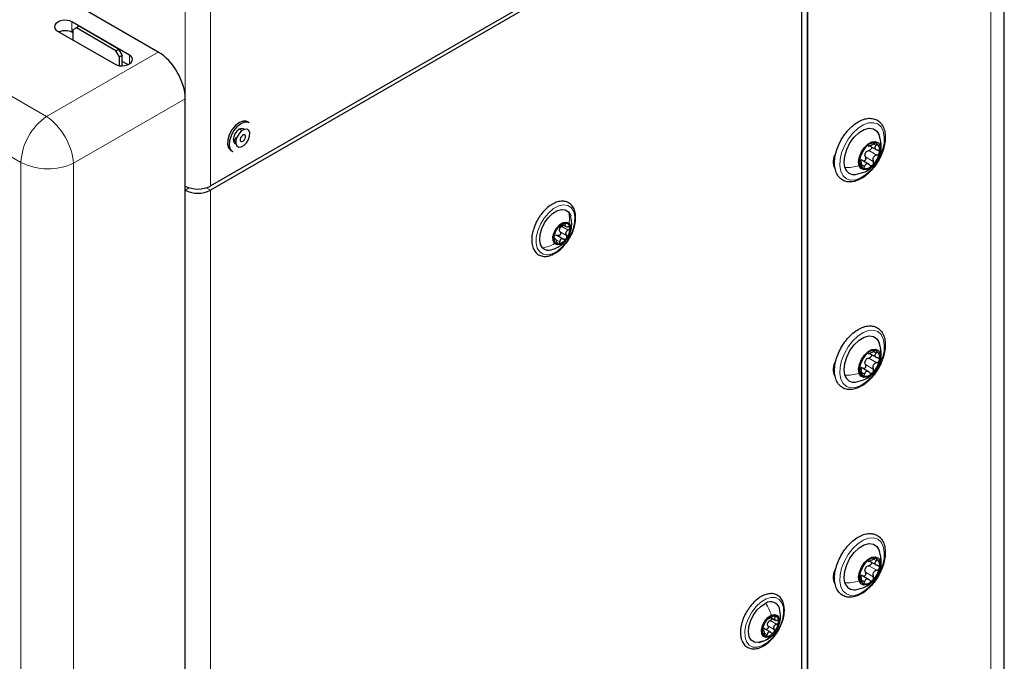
# Paper-space layout 'Blatt2' of a CAD drawing. Header units: millimetres. Extents: x 5 to 418, y 2 to 292.
# Tile 53 of 115: x 140 to 172, y 172 to 193. Entities that reach past the tile are written whole.
import ezdxf

# ---------------------------------------------------------------- set-up
doc = ezdxf.new("R2010")
doc.units = ezdxf.units.MM

psp = doc.layouts.new('Blatt2')

# ---------------------------------------------------------------- linework, layer by layer
at = {"color": 7, "linetype": 'Continuous', "lineweight": 25}
for p, q in [((171.992, 105.358), (171.992, 237.365)), ((165.543, 154.691), (165.543, 224.641)), ((165.543, 223.752), (165.543, 144.163)), ((145.991, 187.089), (165.13, 198.138)), ((165.13, 198.002), (145.991, 186.953)), ((165.366, 149.418), (165.366, 197.866)), ((144.283, 191.477), (138.781, 194.654)), ((143.339, 191.378), (141.454, 192.467)), ((141.601, 192.271), (141.483, 192.203)), ((141.483, 192.203), (141.483, 191.877)), ((141.689, 192.322), (141.601, 192.271)), ((142.897, 191.522), (141.601, 192.271)), ((142.986, 191.573), (141.689, 192.322)), ((140.982, 192.166), (142.868, 191.077)), ((141.483, 192.109), (141.454, 192.126)), ((142.897, 191.522), (142.986, 191.573)), ((142.986, 191.573), (143.104, 191.369)), ((143.015, 191.318), (142.897, 191.522)), ((143.104, 191.369), (143.015, 191.318)), ((143.015, 191.03), (143.015, 191.318)), ((143.104, 191.025), (143.104, 191.369)), ((143.291, 191.066), (143.104, 191.174)), ((145.166, 145.378), (145.166, 189.949)), ((147.265, 189.16), (147.206, 189.194)), ((147.032, 188.906), (146.948, 188.955)), ((167.918, 188.693), (167.858, 188.837)), ((167.931, 188.614), (167.918, 188.693)), ((146.74, 188.594), (146.824, 188.545)), ((167.522, 188.412), (167.55, 188.395)), ((167.576, 188.408), (167.812, 188.272)), ((146.662, 188.251), (146.721, 188.217)), ((166.448, 188.109), (166.461, 188.102)), ((166.465, 188.148), (166.473, 188.143)), ((166.444, 187.968), (166.4, 187.943)), ((167.238, 187.967), (167.281, 187.957)), ((167.302, 187.918), (167.257, 187.944)), ((167.563, 187.794), (167.3, 187.947)), ((157.523, 185.825), (157.623, 185.767)), ((157.361, 185.47), (157.567, 185.351)), ((157.292, 185.347), (157.24, 185.378)), ((167.918, 181.888), (167.858, 182.032)), ((167.931, 181.81), (167.918, 181.888)), ((167.522, 181.607), (167.55, 181.591)), ((167.576, 181.603), (167.812, 181.467)), ((166.448, 181.305), (166.461, 181.298)), ((166.465, 181.343), (166.473, 181.338)), ((166.444, 181.164), (166.4, 181.138)), ((167.238, 181.163), (167.281, 181.152)), ((167.302, 181.114), (167.257, 181.14)), ((167.563, 180.99), (167.3, 181.142)), ((167.918, 175.084), (167.858, 175.228)), ((167.522, 174.803), (167.55, 174.786)), ((167.576, 174.799), (167.812, 174.663)), ((167.931, 175.005), (167.918, 175.084)), ((166.448, 174.5), (166.461, 174.493)), ((166.465, 174.539), (166.473, 174.534)), ((166.444, 174.359), (166.4, 174.334)), ((167.238, 174.358), (167.281, 174.348)), ((167.302, 174.309), (167.257, 174.335)), ((167.563, 174.185), (167.3, 174.338)), ((164.348, 172.947), (164.507, 172.855)), ((164.122, 172.512), (164.071, 172.542)), ((164.353, 172.456), (164.125, 172.587)), ((163.968, 172.129), (164.15, 172.191))]:
    psp.add_line(p, q, dxfattribs=at)
at = {"color": 7, "linetype": 'Continuous', "lineweight": 18}
for p, q in [((171.553, 104.745), (171.553, 236.753)), ((139.788, 187.863), (84.171, 219.97)), ((145.166, 187.089), (145.166, 212.606)), ((145.991, 187.089), (145.991, 212.606)), ((125.023, 198.373), (140.626, 189.366)), ((141.454, 192.126), (141.454, 192.467)), ((140.626, 189.366), (144.283, 191.477)), ((143.339, 191.092), (143.339, 191.378)), ((145.166, 189.949), (141.508, 187.837)), ((167.525, 188.415), (167.532, 188.411)), ((167.706, 188.469), (167.792, 188.42)), ((167.443, 188.045), (167.702, 187.895)), ((167.556, 188.253), (167.815, 188.104)), ((139.788, 117.645), (139.788, 187.863)), ((141.508, 187.837), (141.508, 117.619)), ((166.391, 187.842), (166.437, 187.816)), ((167.262, 187.93), (167.27, 187.926)), ((167.327, 187.777), (167.416, 187.726)), ((145.301, 187.031), (145.166, 186.953)), ((145.166, 137.961), (145.166, 186.953)), ((145.856, 187.031), (145.991, 186.953)), ((145.991, 186.953), (145.991, 137.961)), ((157.501, 185.762), (157.707, 185.643)), ((157.573, 185.864), (157.619, 185.837)), ((157.445, 185.587), (157.651, 185.468)), ((157.236, 185.349), (157.261, 185.335)), ((157.293, 185.339), (157.433, 185.258)), ((167.525, 181.611), (167.532, 181.607)), ((167.706, 181.665), (167.792, 181.615)), ((167.443, 181.24), (167.702, 181.09)), ((167.556, 181.449), (167.815, 181.299)), ((166.391, 181.038), (166.437, 181.012)), ((167.262, 181.126), (167.27, 181.121)), ((167.327, 180.972), (167.416, 180.921)), ((167.525, 174.806), (167.532, 174.802)), ((167.706, 174.86), (167.792, 174.811)), ((167.556, 174.644), (167.815, 174.495)), ((166.391, 174.233), (166.437, 174.207)), ((167.262, 174.321), (167.27, 174.317)), ((167.327, 174.168), (167.416, 174.117)), ((167.443, 174.436), (167.702, 174.286)), ((164.327, 172.845), (164.533, 172.726)), ((164.424, 172.996), (164.487, 172.96)), ((164.072, 172.526), (164.086, 172.517)), ((164.248, 172.673), (164.455, 172.554)), ((164.154, 172.429), (164.226, 172.387))]:
    psp.add_line(p, q, dxfattribs=at)
at = {"color": 7, "linetype": 'Continuous', "lineweight": 25, "flags": 128}
for points in [[(147.206, 189.194), (147.165, 189.211), (147.052, 189.213), (146.927, 189.162), (146.802, 189.064), (146.692, 188.928), (146.608, 188.77), (146.559, 188.607)], [(147.265, 189.16), (147.224, 189.177), (147.111, 189.179), (146.986, 189.128), (146.861, 189.03), (146.751, 188.894), (146.667, 188.736), (146.618, 188.573)], [(147.096, 188.939), (147.071, 188.96), (147.008, 188.973), (146.934, 188.947), (146.859, 188.887), (146.796, 188.802), (146.754, 188.705), (146.739, 188.61)], [(166.773, 187.692), (166.745, 187.867), (166.765, 188.071), (166.831, 188.287), (166.938, 188.498), (167.077, 188.687), (167.236, 188.838), (167.404, 188.94), (167.566, 188.983), (167.709, 188.965), (167.822, 188.887), (167.895, 188.755)], [(146.829, 188.586), (146.826, 188.481), (146.857, 188.403), (146.918, 188.362), (147, 188.367), (147.089, 188.415), (147.172, 188.499), (147.238, 188.608), (147.275, 188.723), (147.278, 188.828), (147.246, 188.906), (147.185, 188.946), (147.104, 188.942), (147.015, 188.894), (146.931, 188.809), (146.866, 188.701), (146.829, 188.586)], [(146.966, 188.628), (146.964, 188.587), (146.977, 188.557), (147, 188.542), (147.032, 188.543), (147.066, 188.562), (147.098, 188.594), (147.124, 188.636), (147.138, 188.681), (147.139, 188.721), (147.127, 188.751), (147.103, 188.767), (147.072, 188.765), (147.037, 188.747), (147.005, 188.714), (146.98, 188.672), (146.966, 188.628)], [(146.559, 188.607), (146.551, 188.456), (146.584, 188.335), (146.656, 188.255), (146.662, 188.251)], [(146.618, 188.573), (146.61, 188.422), (146.643, 188.301), (146.715, 188.221), (146.721, 188.217)], [(146.739, 188.61), (146.754, 188.533), (146.796, 188.484), (146.827, 188.473)], [(167.236, 187.754), (167.219, 187.888), (167.246, 188.046), (167.313, 188.208), (167.413, 188.354), (167.533, 188.468), (167.659, 188.535), (167.775, 188.547), (167.869, 188.503), (167.927, 188.408)], [(167.927, 188.408), (167.944, 188.273), (167.917, 188.116), (167.85, 187.954), (167.75, 187.807), (167.63, 187.693), (167.504, 187.627), (167.387, 187.614), (167.294, 187.659), (167.236, 187.754)], [(156.871, 185.061), (156.803, 185.173), (156.775, 185.324), (156.789, 185.502), (156.844, 185.692), (156.935, 185.878), (157.055, 186.047), (157.194, 186.183), (157.342, 186.277), (157.485, 186.32), (157.613, 186.308), (157.715, 186.244)], [(157.715, 186.244), (157.783, 186.132), (157.791, 186.107)], [(157.262, 185.201), (157.215, 185.293), (157.211, 185.423), (157.252, 185.569), (157.33, 185.71), (157.433, 185.824), (157.547, 185.893), (157.654, 185.908), (157.737, 185.866)], [(157.737, 185.866), (157.783, 185.773), (157.787, 185.644), (157.747, 185.498), (157.669, 185.357), (157.565, 185.243), (157.451, 185.174), (157.345, 185.159), (157.262, 185.201)], [(166.773, 180.888), (166.745, 181.063), (166.765, 181.267), (166.831, 181.483), (166.938, 181.694), (167.077, 181.883), (167.236, 182.034), (167.404, 182.135), (167.566, 182.178), (167.709, 182.16), (167.822, 182.082), (167.895, 181.95)], [(167.236, 180.949), (167.219, 181.084), (167.246, 181.241), (167.313, 181.403), (167.413, 181.55), (167.533, 181.663), (167.659, 181.73), (167.775, 181.742), (167.869, 181.698), (167.927, 181.603)], [(167.927, 181.603), (167.944, 181.469), (167.917, 181.311), (167.85, 181.149), (167.75, 181.003), (167.63, 180.889), (167.504, 180.822), (167.387, 180.81), (167.294, 180.854), (167.236, 180.949)], [(166.773, 174.083), (166.745, 174.258), (166.765, 174.462), (166.831, 174.678), (166.938, 174.889), (167.077, 175.078), (167.236, 175.229), (167.404, 175.331), (167.566, 175.374), (167.709, 175.356), (167.822, 175.278), (167.895, 175.146)], [(167.236, 174.145), (167.219, 174.279), (167.246, 174.437), (167.313, 174.599), (167.413, 174.745), (167.533, 174.859), (167.659, 174.926), (167.775, 174.938), (167.869, 174.894), (167.927, 174.799)], [(167.927, 174.799), (167.944, 174.664), (167.917, 174.507), (167.85, 174.345), (167.75, 174.198), (167.63, 174.084), (167.504, 174.018), (167.387, 174.005), (167.294, 174.05), (167.236, 174.145)], [(164.079, 172.167), (163.936, 172.124), (163.808, 172.136), (163.706, 172.2), (163.638, 172.313), (163.61, 172.464), (163.624, 172.642), (163.679, 172.831), (163.77, 173.018), (163.891, 173.186), (164.03, 173.323), (164.178, 173.416)], [(164.307, 172.321), (164.198, 172.296), (164.11, 172.328), (164.056, 172.413), (164.044, 172.537), (164.077, 172.681), (164.149, 172.825), (164.249, 172.945), (164.362, 173.024)], [(164.362, 173.024), (164.471, 173.049), (164.559, 173.017), (164.613, 172.932), (164.625, 172.808), (164.592, 172.663), (164.52, 172.52), (164.42, 172.4), (164.307, 172.321)]]:
    psp.add_lwpolyline(points, dxfattribs=at)
at = {"color": 7, "linetype": 'Continuous', "lineweight": 18, "flags": 128}
for points in [[(168.03, 188.882), (168.063, 188.701), (168.053, 188.493), (168.002, 188.269), (167.912, 188.042), (167.789, 187.826), (167.638, 187.632), (167.471, 187.474), (167.295, 187.358), (167.121, 187.294), (166.96, 187.283), (166.821, 187.327), (166.711, 187.423), (166.638, 187.565), (166.605, 187.746), (166.614, 187.954), (166.665, 188.179), (166.756, 188.405), (166.879, 188.622), (167.029, 188.815), (167.197, 188.973), (167.373, 189.089), (167.546, 189.154), (167.707, 189.164), (167.847, 189.121), (167.957, 189.025), (168.03, 188.882)], [(157.811, 186.379), (157.889, 186.254), (157.926, 186.089), (157.921, 185.894), (157.872, 185.682), (157.784, 185.469), (157.663, 185.268), (157.516, 185.093), (157.354, 184.956), (157.188, 184.867), (157.029, 184.831), (156.888, 184.852), (156.775, 184.926), (156.697, 185.051), (156.66, 185.216), (156.665, 185.411), (156.714, 185.623), (156.802, 185.836), (156.923, 186.037), (157.07, 186.212), (157.232, 186.349), (157.398, 186.438), (157.557, 186.474), (157.698, 186.453), (157.811, 186.379)], [(168.03, 182.078), (168.063, 181.897), (168.053, 181.688), (168.002, 181.464), (167.912, 181.237), (167.789, 181.021), (167.638, 180.828), (167.471, 180.669), (167.295, 180.554), (167.121, 180.489), (166.96, 180.478), (166.821, 180.522), (166.711, 180.618), (166.638, 180.761), (166.605, 180.941), (166.614, 181.15), (166.665, 181.374), (166.756, 181.601), (166.879, 181.817), (167.029, 182.01), (167.197, 182.169), (167.373, 182.284), (167.546, 182.349), (167.707, 182.36), (167.847, 182.316), (167.957, 182.22), (168.03, 182.078)], [(168.03, 175.273), (168.063, 175.092), (168.053, 174.884), (168.002, 174.66), (167.912, 174.433), (167.789, 174.216), (167.638, 174.023), (167.471, 173.865), (167.295, 173.749), (167.121, 173.685), (166.96, 173.674), (166.821, 173.718), (166.711, 173.814), (166.638, 173.956), (166.605, 174.137), (166.614, 174.345), (166.665, 174.57), (166.756, 174.796), (166.879, 175.013), (167.029, 175.206), (167.197, 175.364), (167.373, 175.48), (167.546, 175.544), (167.707, 175.555), (167.847, 175.512), (167.957, 175.416), (168.03, 175.273)], [(164.068, 172.025), (163.906, 171.974), (163.759, 171.98), (163.638, 172.04), (163.549, 172.152), (163.501, 172.307), (163.495, 172.495), (163.532, 172.704), (163.61, 172.918), (163.723, 173.124), (163.864, 173.307), (164.023, 173.455), (164.189, 173.558), (164.351, 173.608), (164.497, 173.603), (164.619, 173.543), (164.707, 173.431), (164.756, 173.276), (164.762, 173.087), (164.725, 172.879), (164.647, 172.664), (164.534, 172.459), (164.393, 172.276), (164.234, 172.128), (164.068, 172.025)]]:
    psp.add_lwpolyline(points, dxfattribs=at)
at = {"color": 7, "linetype": 'Continuous', "lineweight": 18}
for centre, radius, start, end in [((141.72, 187.771), 1.935, 124.4666, 177.2658), ((139.394, 187.635), 2.124, 5.4458, 54.5542), ((140.674, 189.583), 1.935, 242.7384, 295.5295)]:
    psp.add_arc(centre, radius, start, end, dxfattribs=at)
at = {"color": 7, "linetype": 'Continuous', "lineweight": 25}
for centre, radius, start, end in [((146.582, 188.898), 0.346, 297.74, 325.16), ((168.01, 187.834), 0.765, 133.8121, 169.32), ((167.723, 188.192), 0.31, 74.882, 141.203), ((167.648, 188.271), 0.269, 341.608, 54.8238), ((166.899, 187.884), 0.512, 145.4246, 208.4826), ((167.693, 188.044), 0.281, 145.901, 157.2311), ((167.152, 188.327), 0.765, 313.8121, 349.32), ((167.073, 187.774), 0.311, 195.1182, 278.8878), ((167.514, 187.891), 0.269, 161.608, 234.8238), ((167.44, 187.97), 0.31, 254.882, 321.203), ((145.579, 187.885), 0.897, 242.6097, 297.3903), ((145.579, 187.749), 0.897, 242.6097, 297.3903), ((157.679, 185.492), 0.39, 100.2814, 148.8549), ((157.611, 185.724), 0.152, 356.8849, 90.8685), ((157.778, 185.366), 0.543, 142.8697, 181.5276), ((157.615, 185.625), 0.198, 154.9793, 169.4181), ((157.221, 185.701), 0.543, 322.8697, 1.5276), ((157.387, 185.343), 0.152, 176.8849, 270.8685), ((157.32, 185.575), 0.39, 280.2814, 328.8549), ((157.069, 185.271), 0.289, 226.745, 287.6985), ((168.01, 181.029), 0.765, 133.8121, 169.32), ((167.723, 181.387), 0.31, 74.882, 141.203), ((167.648, 181.466), 0.269, 341.608, 54.8238), ((166.899, 181.08), 0.512, 145.4246, 208.4826), ((167.693, 181.239), 0.281, 145.901, 157.2311), ((167.152, 181.523), 0.765, 313.8121, 349.32), ((167.514, 181.086), 0.269, 161.608, 234.8238), ((167.44, 181.165), 0.31, 254.882, 321.203), ((167.073, 180.969), 0.311, 195.1182, 278.8878), ((167.723, 174.582), 0.31, 74.882, 141.203), ((167.648, 174.662), 0.269, 341.608, 54.8238), ((166.899, 174.275), 0.512, 145.4246, 208.4826), ((168.01, 174.225), 0.765, 133.8121, 169.32), ((167.693, 174.435), 0.281, 145.901, 157.2311), ((167.152, 174.718), 0.765, 313.8121, 349.32), ((167.514, 174.282), 0.269, 161.608, 234.8238), ((167.44, 174.361), 0.31, 254.882, 321.203), ((167.073, 174.165), 0.311, 195.1182, 278.8878), ((164.339, 173.165), 0.299, 14.1551, 122.729), ((164.666, 172.482), 0.599, 137.4839, 173.6092), ((164.467, 172.713), 0.298, 85.7943, 144.2762), ((164.42, 172.84), 0.184, 346.0603, 68.2132), ((164.249, 172.505), 0.184, 166.0603, 248.2132), ((164.443, 172.686), 0.219, 148.7957, 162.2973), ((164.003, 172.862), 0.599, 317.4839, 353.6092), ((164.203, 172.631), 0.298, 265.7943, 324.2762)]:
    psp.add_arc(centre, radius, start, end, dxfattribs=at)
for centre, major_axis, ratio, start_param, end_param in [((141.218, 192.316), (0.333, 0.016), 0.606667, 0.756333, 3.897926), ((141.218, 191.976), (0.333, 0.016), 0.606667, 0.756333, 2.138069), ((143.104, 191.228), (0.333, 0.016), 0.606667, 3.897926, 7.039519), ((144.281, 190.457), (-0.625, 1.083), 0.578965, 3.928442, 5.496499)]:
    psp.add_ellipse(centre, major_axis=major_axis, ratio=ratio, start_param=start_param, end_param=end_param, dxfattribs=at)
for points, knots in [([(166.972, 189.012), (166.943, 188.984), (166.86, 188.901), (166.734, 188.74), (166.608, 188.529), (166.512, 188.305), (166.45, 188.08), (166.426, 187.861), (166.442, 187.659), (166.5, 187.484), (166.599, 187.345), (166.732, 187.255), (166.885, 187.215), (167.05, 187.225), (167.223, 187.28), (167.399, 187.381), (167.571, 187.525), (167.729, 187.702), (167.866, 187.905), (167.976, 188.125), (168.053, 188.351), (168.095, 188.574), (168.096, 188.784), (168.057, 188.972), (167.976, 189.128), (167.856, 189.241), (167.71, 189.302), (167.55, 189.314), (167.38, 189.279), (167.204, 189.197), (167.067, 189.099), (166.992, 189.03), (166.972, 189.012)], [0, 0, 0, 0, 0.018534, 0.053583, 0.088619, 0.123682, 0.158839, 0.194187, 0.229796, 0.265539, 0.300646, 0.334264, 0.366828, 0.399442, 0.433161, 0.46794, 0.503118, 0.538244, 0.573294, 0.608334, 0.64344, 0.678692, 0.714183, 0.749926, 0.785437, 0.819753, 0.852623, 0.885066, 0.918234, 0.952621, 0.987703, 1, 1, 1, 1]), ([(167.481, 188.386), (167.473, 188.378), (167.458, 188.363), (167.438, 188.338), (167.421, 188.314), (167.414, 188.302), (167.41, 188.295)], [0, 0, 0, 0, 0.24999, 0.499611, 0.749127, 1, 1, 1, 1]), ([(167.532, 188.411), (167.532, 188.413), (167.531, 188.418), (167.52, 188.415), (167.503, 188.405), (167.488, 188.392), (167.481, 188.386)], [0, 0, 0, 0, 0.249853, 0.499901, 0.750114, 1, 1, 1, 1]), ([(167.532, 188.411), (167.534, 188.407), (167.537, 188.4), (167.556, 188.402), (167.577, 188.408), (167.605, 188.418), (167.645, 188.435), (167.676, 188.453), (167.697, 188.465)], [0, 0, 0, 0, 0.24922, 0.374358, 0.498948, 0.624021, 0.749768, 1, 1, 1, 1]), ([(167.64, 188.371), (167.641, 188.368), (167.647, 188.358), (167.646, 188.335), (167.636, 188.306), (167.615, 188.281), (167.587, 188.262), (167.567, 188.256), (167.556, 188.253)], [0, 0, 0, 0, 0.056782, 0.244825, 0.433016, 0.622197, 0.810716, 1, 1, 1, 1]), ([(167.803, 188.491), (167.797, 188.493), (167.784, 188.497), (167.755, 188.492), (167.725, 188.481), (167.706, 188.47), (167.697, 188.465)], [0, 0, 0, 0, 0.249858, 0.499467, 0.749011, 1, 1, 1, 1]), ([(167.792, 188.42), (167.779, 188.405), (167.759, 188.382), (167.75, 188.349), (167.753, 188.325), (167.765, 188.304), (167.792, 188.279), (167.823, 188.27), (167.843, 188.264)], [0, 0, 0, 0, 0.2491937, 0.3743301, 0.4989253, 0.6240038, 0.7497569, 1, 1, 1, 1]), ([(167.792, 188.42), (167.798, 188.427), (167.81, 188.441), (167.819, 188.462), (167.818, 188.48), (167.808, 188.487), (167.803, 188.491)], [0, 0, 0, 0, 0.249806, 0.500054, 0.750309, 1, 1, 1, 1]), ([(167.914, 188.122), (167.924, 188.151), (167.959, 188.251), (167.973, 188.409), (167.948, 188.529), (167.938, 188.576)], [0, 0, 0, 0, 0.202717, 0.687791, 1, 1, 1, 1]), ([(167.297, 188.087), (167.294, 188.08), (167.287, 188.066), (167.275, 188.038), (167.265, 188.006), (167.261, 187.986), (167.259, 187.976)], [0, 0, 0, 0, 0.249816, 0.499908, 0.75012, 1, 1, 1, 1]), ([(167.297, 188.087), (167.305, 188.102), (167.316, 188.124), (167.336, 188.163), (167.352, 188.195), (167.369, 188.225), (167.391, 188.262), (167.402, 188.282), (167.41, 188.295)], [0, 0, 0, 0, 0.2492191, 0.3743567, 0.4989469, 0.6240198, 0.7497675, 1, 1, 1, 1]), ([(167.443, 188.045), (167.446, 188.035), (167.453, 188.014), (167.452, 187.981), (167.443, 187.95), (167.424, 187.924), (167.398, 187.907), (167.38, 187.906), (167.371, 187.906)], [0, 0, 0, 0, 0.167207, 0.333124, 0.499808, 0.666345, 0.833009, 1, 1, 1, 1]), ([(167.443, 188.045), (167.437, 188.062), (167.425, 188.096), (167.431, 188.134), (167.434, 188.152)], [0, 0, 0, 0, 0.500646, 1, 1, 1, 1]), ([(167.461, 188.201), (167.474, 188.214), (167.502, 188.239), (167.538, 188.249), (167.556, 188.253)], [0, 0, 0, 0, 0.49811, 1, 1, 1, 1]), ([(167.815, 188.104), (167.793, 188.097), (167.76, 188.087), (167.724, 188.058), (167.703, 188.029), (167.69, 187.996), (167.685, 187.95), (167.695, 187.917), (167.702, 187.895)], [0, 0, 0, 0, 0.249219, 0.374357, 0.498947, 0.62402, 0.749767, 1, 1, 1, 1]), ([(167.815, 188.104), (167.826, 188.107), (167.846, 188.112), (167.874, 188.131), (167.895, 188.157), (167.901, 188.176), (167.904, 188.186)], [0, 0, 0, 0, 0.249816, 0.499908, 0.75012, 1, 1, 1, 1]), ([(167.904, 188.186), (167.904, 188.195), (167.905, 188.215), (167.892, 188.239), (167.871, 188.256), (167.852, 188.262), (167.843, 188.264)], [0, 0, 0, 0, 0.250032, 0.499632, 0.749228, 1, 1, 1, 1]), ([(167.114, 187.465), (167.222, 187.49), (167.397, 187.53), (167.578, 187.631), (167.638, 187.7), (167.652, 187.716)], [0, 0, 0, 0, 0.547489, 0.895865, 1, 1, 1, 1]), ([(167.259, 187.976), (167.258, 187.966), (167.255, 187.948), (167.257, 187.93), (167.262, 187.922), (167.267, 187.925), (167.27, 187.926)], [0, 0, 0, 0, 0.250032, 0.499632, 0.749228, 1, 1, 1, 1]), ([(167.321, 187.771), (167.319, 187.794), (167.317, 187.829), (167.309, 187.872), (167.302, 187.898), (167.294, 187.917), (167.284, 187.932), (167.275, 187.928), (167.27, 187.926)], [0, 0, 0, 0, 0.2491937, 0.3743301, 0.4989253, 0.6240038, 0.7497569, 1, 1, 1, 1]), ([(167.321, 187.771), (167.322, 187.76), (167.323, 187.738), (167.331, 187.707), (167.343, 187.682), (167.354, 187.675), (167.359, 187.671)], [0, 0, 0, 0, 0.249806, 0.500054, 0.750309, 1, 1, 1, 1]), ([(167.359, 187.671), (167.365, 187.669), (167.377, 187.666), (167.394, 187.677), (167.408, 187.697), (167.413, 187.716), (167.416, 187.726)], [0, 0, 0, 0, 0.249858, 0.4994668, 0.7490113, 1, 1, 1, 1]), ([(167.58, 187.779), (167.564, 187.792), (167.539, 187.811), (167.503, 187.819), (167.477, 187.816), (167.455, 187.803), (167.431, 187.776), (167.422, 187.746), (167.416, 187.726)], [0, 0, 0, 0, 0.2492203, 0.374358, 0.498948, 0.6240206, 0.749768, 1, 1, 1, 1]), ([(167.58, 187.779), (167.588, 187.773), (167.603, 187.761), (167.63, 187.754), (167.658, 187.758), (167.674, 187.77), (167.682, 187.776)], [0, 0, 0, 0, 0.249853, 0.499901, 0.750114, 1, 1, 1, 1]), ([(167.682, 187.776), (167.689, 187.784), (167.702, 187.799), (167.712, 187.832), (167.712, 187.865), (167.706, 187.885), (167.702, 187.895)], [0, 0, 0, 0, 0.24999, 0.499611, 0.749127, 1, 1, 1, 1]), ([(157.771, 185.416), (157.78, 185.432), (157.829, 185.512), (157.89, 185.67), (157.945, 185.879), (157.96, 186.081), (157.935, 186.263), (157.868, 186.415), (157.761, 186.527), (157.627, 186.587), (157.477, 186.597), (157.319, 186.561), (157.155, 186.478), (156.994, 186.353), (156.874, 186.225), (156.813, 186.142), (156.796, 186.12)], [0, 0, 0, 0, 0.018993, 0.099319, 0.179882, 0.260923, 0.342603, 0.424299, 0.503712, 0.579501, 0.653983, 0.730069, 0.809028, 0.88946, 0.969933, 1, 1, 1, 1]), ([(156.796, 186.12), (156.774, 186.087), (156.71, 185.992), (156.633, 185.848), (156.598, 185.739), (156.585, 185.699)], [0, 0, 0, 0, 0.250555, 0.725731, 1, 1, 1, 1]), ([(157.67, 185.362), (157.691, 185.391), (157.75, 185.472), (157.797, 185.61), (157.841, 185.831), (157.811, 185.993), (157.79, 186.11)], [0, 0, 0, 0, 0.135238, 0.38312, 0.552032, 1, 1, 1, 1]), ([(157.391, 185.74), (157.395, 185.741), (157.401, 185.742), (157.419, 185.754), (157.437, 185.767), (157.459, 185.782), (157.489, 185.803), (157.511, 185.821), (157.525, 185.832)], [0, 0, 0, 0, 0.249201, 0.374338, 0.498932, 0.624008, 0.74976, 1, 1, 1, 1]), ([(157.435, 185.709), (157.444, 185.72), (157.462, 185.743), (157.488, 185.755), (157.501, 185.762)], [0, 0, 0, 0, 0.498457, 1, 1, 1, 1]), ([(157.551, 185.809), (157.549, 185.803), (157.543, 185.791), (157.525, 185.774), (157.509, 185.766), (157.501, 185.762)], [0, 0, 0, 0, 0.282152, 0.640349, 1, 1, 1, 1]), ([(157.609, 185.876), (157.603, 185.875), (157.59, 185.873), (157.567, 185.862), (157.545, 185.848), (157.532, 185.837), (157.525, 185.832)], [0, 0, 0, 0, 0.249857, 0.499466, 0.749011, 1, 1, 1, 1]), ([(157.619, 185.837), (157.612, 185.826), (157.602, 185.809), (157.603, 185.789), (157.61, 185.776), (157.626, 185.765), (157.653, 185.755), (157.68, 185.755), (157.697, 185.755)], [0, 0, 0, 0, 0.2491679, 0.3743031, 0.4989033, 0.6239875, 0.7497462, 1, 1, 1, 1]), ([(157.619, 185.837), (157.622, 185.842), (157.629, 185.852), (157.63, 185.865), (157.624, 185.874), (157.614, 185.875), (157.609, 185.876)], [0, 0, 0, 0, 0.249807, 0.500055, 0.750309, 1, 1, 1, 1]), ([(157.763, 185.715), (157.762, 185.722), (157.759, 185.735), (157.743, 185.748), (157.722, 185.756), (157.706, 185.756), (157.697, 185.755)], [0, 0, 0, 0, 0.250033, 0.499632, 0.749228, 1, 1, 1, 1]), ([(156.585, 185.699), (156.574, 185.669), (156.538, 185.57), (156.513, 185.402), (156.514, 185.208), (156.558, 185.038), (156.643, 184.902), (156.765, 184.813), (156.907, 184.775), (157.061, 184.787), (157.223, 184.844), (157.387, 184.946), (157.543, 185.089), (157.676, 185.249), (157.742, 185.366), (157.771, 185.416)], [0, 0, 0, 0, 0.035352, 0.118943, 0.203128, 0.287922, 0.371781, 0.45223, 0.529721, 0.607165, 0.687331, 0.769983, 0.853361, 0.936577, 1, 1, 1, 1]), ([(157.251, 185.448), (157.248, 185.44), (157.244, 185.426), (157.238, 185.4), (157.235, 185.374), (157.235, 185.359), (157.235, 185.352)], [0, 0, 0, 0, 0.249815, 0.499908, 0.75012, 1, 1, 1, 1]), ([(157.251, 185.448), (157.256, 185.463), (157.263, 185.486), (157.274, 185.523), (157.283, 185.549), (157.291, 185.574), (157.3, 185.602), (157.304, 185.614), (157.307, 185.622)], [0, 0, 0, 0, 0.249199, 0.374336, 0.49893, 0.624007, 0.749759, 1, 1, 1, 1]), ([(157.289, 185.478), (157.301, 185.48), (157.325, 185.484), (157.349, 185.475), (157.361, 185.47)], [0, 0, 0, 0, 0.498457, 1, 1, 1, 1]), ([(157.345, 185.694), (157.34, 185.686), (157.33, 185.672), (157.318, 185.65), (157.31, 185.633), (157.308, 185.625), (157.307, 185.622)], [0, 0, 0, 0, 0.249991, 0.499611, 0.749127, 1, 1, 1, 1]), ([(157.391, 185.74), (157.389, 185.739), (157.385, 185.738), (157.375, 185.729), (157.361, 185.714), (157.35, 185.701), (157.345, 185.694)], [0, 0, 0, 0, 0.249852, 0.499902, 0.750115, 1, 1, 1, 1]), ([(157.445, 185.587), (157.45, 185.581), (157.458, 185.567), (157.463, 185.542), (157.46, 185.516), (157.448, 185.491), (157.43, 185.473), (157.407, 185.463), (157.383, 185.461), (157.368, 185.467), (157.361, 185.47)], [0, 0, 0, 0, 0.125222, 0.249483, 0.374326, 0.499063, 0.623896, 0.749388, 0.874441, 1, 1, 1, 1]), ([(157.445, 185.587), (157.438, 185.599), (157.423, 185.621), (157.421, 185.648), (157.42, 185.662)], [0, 0, 0, 0, 0.501552, 1, 1, 1, 1]), ([(157.707, 185.643), (157.691, 185.634), (157.665, 185.621), (157.641, 185.592), (157.629, 185.568), (157.625, 185.541), (157.628, 185.505), (157.642, 185.483), (157.651, 185.468)], [0, 0, 0, 0, 0.249199, 0.374336, 0.49893, 0.624007, 0.749759, 1, 1, 1, 1]), ([(157.653, 185.373), (157.658, 185.381), (157.666, 185.396), (157.669, 185.423), (157.665, 185.448), (157.656, 185.462), (157.651, 185.468)], [0, 0, 0, 0, 0.249991, 0.499611, 0.749127, 1, 1, 1, 1]), ([(157.707, 185.643), (157.715, 185.646), (157.731, 185.654), (157.75, 185.673), (157.762, 185.694), (157.763, 185.708), (157.763, 185.715)], [0, 0, 0, 0, 0.249815, 0.499908, 0.75012, 1, 1, 1, 1]), ([(157.153, 184.995), (157.229, 185.02), (157.354, 185.062), (157.503, 185.166), (157.597, 185.249), (157.635, 185.31), (157.647, 185.328)], [0, 0, 0, 0, 0.390855, 0.643496, 0.893149, 1, 1, 1, 1]), ([(157.235, 185.352), (157.236, 185.345), (157.238, 185.333), (157.245, 185.325), (157.253, 185.325), (157.258, 185.331), (157.261, 185.335)], [0, 0, 0, 0, 0.250033, 0.499632, 0.749228, 1, 1, 1, 1]), ([(157.339, 185.253), (157.334, 185.271), (157.327, 185.298), (157.313, 185.326), (157.301, 185.341), (157.29, 185.35), (157.275, 185.352), (157.267, 185.342), (157.261, 185.335)], [0, 0, 0, 0, 0.249168, 0.374303, 0.498903, 0.623987, 0.749746, 1, 1, 1, 1]), ([(157.339, 185.253), (157.341, 185.245), (157.346, 185.228), (157.357, 185.208), (157.372, 185.193), (157.384, 185.192), (157.389, 185.191)], [0, 0, 0, 0, 0.249807, 0.500055, 0.750309, 1, 1, 1, 1]), ([(157.389, 185.191), (157.395, 185.193), (157.406, 185.195), (157.42, 185.211), (157.43, 185.232), (157.432, 185.249), (157.433, 185.258)], [0, 0, 0, 0, 0.249857, 0.499466, 0.749011, 1, 1, 1, 1]), ([(157.567, 185.351), (157.552, 185.356), (157.528, 185.365), (157.496, 185.36), (157.474, 185.351), (157.457, 185.333), (157.439, 185.304), (157.436, 185.276), (157.433, 185.258)], [0, 0, 0, 0, 0.249201, 0.374338, 0.498932, 0.624008, 0.74976, 1, 1, 1, 1]), ([(157.567, 185.351), (157.575, 185.348), (157.589, 185.342), (157.613, 185.344), (157.636, 185.354), (157.648, 185.367), (157.653, 185.373)], [0, 0, 0, 0, 0.249852, 0.499902, 0.750115, 1, 1, 1, 1]), ([(166.972, 182.208), (166.943, 182.179), (166.86, 182.097), (166.734, 181.935), (166.608, 181.724), (166.512, 181.501), (166.45, 181.275), (166.426, 181.057), (166.442, 180.855), (166.5, 180.679), (166.599, 180.541), (166.732, 180.45), (166.885, 180.411), (167.05, 180.42), (167.223, 180.476), (167.399, 180.577), (167.571, 180.72), (167.729, 180.898), (167.866, 181.101), (167.976, 181.32), (168.053, 181.546), (168.095, 181.769), (168.096, 181.979), (168.057, 182.168), (167.976, 182.324), (167.856, 182.436), (167.71, 182.498), (167.55, 182.509), (167.38, 182.474), (167.204, 182.392), (167.067, 182.295), (166.992, 182.226), (166.972, 182.208)], [0, 0, 0, 0, 0.018534, 0.053583, 0.088619, 0.123682, 0.158839, 0.194187, 0.229796, 0.265539, 0.300646, 0.334264, 0.366828, 0.399442, 0.433161, 0.46794, 0.503118, 0.538244, 0.573294, 0.608334, 0.64344, 0.678692, 0.714183, 0.749926, 0.785437, 0.819753, 0.852623, 0.885066, 0.918234, 0.952621, 0.987703, 1, 1, 1, 1]), ([(167.481, 181.581), (167.473, 181.574), (167.458, 181.559), (167.438, 181.533), (167.421, 181.509), (167.414, 181.497), (167.41, 181.491)], [0, 0, 0, 0, 0.24999, 0.499611, 0.749127, 1, 1, 1, 1]), ([(167.532, 181.607), (167.532, 181.609), (167.531, 181.613), (167.52, 181.61), (167.503, 181.601), (167.488, 181.588), (167.481, 181.581)], [0, 0, 0, 0, 0.249853, 0.499901, 0.750114, 1, 1, 1, 1]), ([(167.532, 181.607), (167.534, 181.602), (167.537, 181.596), (167.556, 181.598), (167.577, 181.604), (167.605, 181.614), (167.645, 181.631), (167.676, 181.648), (167.697, 181.66)], [0, 0, 0, 0, 0.24922, 0.374358, 0.498948, 0.624021, 0.749768, 1, 1, 1, 1]), ([(167.64, 181.566), (167.641, 181.564), (167.647, 181.554), (167.646, 181.531), (167.636, 181.502), (167.615, 181.477), (167.587, 181.457), (167.567, 181.452), (167.556, 181.449)], [0, 0, 0, 0, 0.056782, 0.244825, 0.433016, 0.622197, 0.810716, 1, 1, 1, 1]), ([(167.803, 181.686), (167.797, 181.688), (167.784, 181.692), (167.755, 181.687), (167.725, 181.676), (167.706, 181.666), (167.697, 181.66)], [0, 0, 0, 0, 0.249858, 0.499467, 0.749011, 1, 1, 1, 1]), ([(167.792, 181.615), (167.779, 181.6), (167.759, 181.577), (167.75, 181.545), (167.753, 181.521), (167.765, 181.499), (167.792, 181.475), (167.823, 181.466), (167.843, 181.46)], [0, 0, 0, 0, 0.2491937, 0.3743301, 0.4989253, 0.6240038, 0.7497569, 1, 1, 1, 1]), ([(167.792, 181.615), (167.798, 181.622), (167.81, 181.636), (167.819, 181.657), (167.818, 181.676), (167.808, 181.683), (167.803, 181.686)], [0, 0, 0, 0, 0.249806, 0.500054, 0.750309, 1, 1, 1, 1]), ([(167.914, 181.317), (167.924, 181.347), (167.959, 181.447), (167.973, 181.604), (167.948, 181.725), (167.938, 181.772)], [0, 0, 0, 0, 0.202717, 0.687791, 1, 1, 1, 1]), ([(167.297, 181.282), (167.294, 181.275), (167.287, 181.262), (167.275, 181.233), (167.265, 181.202), (167.261, 181.181), (167.259, 181.171)], [0, 0, 0, 0, 0.249816, 0.499908, 0.75012, 1, 1, 1, 1]), ([(167.297, 181.282), (167.305, 181.297), (167.316, 181.319), (167.336, 181.359), (167.352, 181.39), (167.369, 181.42), (167.391, 181.457), (167.402, 181.478), (167.41, 181.491)], [0, 0, 0, 0, 0.2492191, 0.3743567, 0.4989469, 0.6240198, 0.7497675, 1, 1, 1, 1]), ([(167.443, 181.24), (167.446, 181.23), (167.453, 181.21), (167.452, 181.177), (167.443, 181.145), (167.424, 181.119), (167.398, 181.103), (167.38, 181.102), (167.371, 181.101)], [0, 0, 0, 0, 0.167207, 0.333124, 0.499808, 0.666345, 0.833009, 1, 1, 1, 1]), ([(167.443, 181.24), (167.437, 181.257), (167.425, 181.292), (167.431, 181.329), (167.434, 181.348)], [0, 0, 0, 0, 0.500646, 1, 1, 1, 1]), ([(167.461, 181.396), (167.474, 181.409), (167.502, 181.435), (167.538, 181.444), (167.556, 181.449)], [0, 0, 0, 0, 0.49811, 1, 1, 1, 1]), ([(167.815, 181.299), (167.793, 181.293), (167.76, 181.283), (167.724, 181.253), (167.703, 181.225), (167.69, 181.192), (167.685, 181.145), (167.695, 181.112), (167.702, 181.09)], [0, 0, 0, 0, 0.249219, 0.374357, 0.498947, 0.62402, 0.749767, 1, 1, 1, 1]), ([(167.815, 181.299), (167.826, 181.302), (167.846, 181.308), (167.874, 181.327), (167.895, 181.352), (167.901, 181.371), (167.904, 181.381)], [0, 0, 0, 0, 0.249816, 0.499908, 0.75012, 1, 1, 1, 1]), ([(167.904, 181.381), (167.904, 181.391), (167.905, 181.41), (167.892, 181.434), (167.871, 181.452), (167.852, 181.457), (167.843, 181.46)], [0, 0, 0, 0, 0.250032, 0.499632, 0.749228, 1, 1, 1, 1]), ([(167.114, 180.661), (167.222, 180.685), (167.397, 180.725), (167.578, 180.827), (167.638, 180.895), (167.652, 180.911)], [0, 0, 0, 0, 0.547489, 0.895865, 1, 1, 1, 1]), ([(167.259, 181.171), (167.258, 181.162), (167.255, 181.144), (167.257, 181.126), (167.262, 181.117), (167.267, 181.12), (167.27, 181.121)], [0, 0, 0, 0, 0.250032, 0.499632, 0.749228, 1, 1, 1, 1]), ([(167.321, 180.966), (167.319, 180.99), (167.317, 181.025), (167.309, 181.067), (167.302, 181.094), (167.294, 181.113), (167.284, 181.128), (167.275, 181.124), (167.27, 181.121)], [0, 0, 0, 0, 0.2491937, 0.3743301, 0.4989253, 0.6240038, 0.7497569, 1, 1, 1, 1]), ([(167.321, 180.966), (167.322, 180.955), (167.323, 180.933), (167.331, 180.903), (167.343, 180.878), (167.354, 180.87), (167.359, 180.866)], [0, 0, 0, 0, 0.249806, 0.500054, 0.750309, 1, 1, 1, 1]), ([(167.359, 180.866), (167.365, 180.865), (167.377, 180.862), (167.394, 180.873), (167.408, 180.893), (167.413, 180.912), (167.416, 180.921)], [0, 0, 0, 0, 0.249858, 0.4994668, 0.7490113, 1, 1, 1, 1]), ([(167.58, 180.975), (167.564, 180.988), (167.539, 181.007), (167.503, 181.014), (167.477, 181.011), (167.455, 180.998), (167.431, 180.972), (167.422, 180.941), (167.416, 180.921)], [0, 0, 0, 0, 0.2492203, 0.374358, 0.498948, 0.6240206, 0.749768, 1, 1, 1, 1]), ([(167.58, 180.975), (167.588, 180.969), (167.603, 180.956), (167.63, 180.95), (167.658, 180.953), (167.674, 180.965), (167.682, 180.971)], [0, 0, 0, 0, 0.249853, 0.499901, 0.750114, 1, 1, 1, 1]), ([(167.682, 180.971), (167.689, 180.979), (167.702, 180.995), (167.712, 181.027), (167.712, 181.06), (167.706, 181.08), (167.702, 181.09)], [0, 0, 0, 0, 0.24999, 0.499611, 0.749127, 1, 1, 1, 1]), ([(166.972, 175.403), (166.943, 175.375), (166.86, 175.292), (166.734, 175.131), (166.608, 174.92), (166.512, 174.696), (166.45, 174.471), (166.426, 174.252), (166.442, 174.05), (166.5, 173.875), (166.599, 173.736), (166.732, 173.646), (166.885, 173.606), (167.05, 173.616), (167.223, 173.671), (167.399, 173.772), (167.571, 173.916), (167.729, 174.093), (167.866, 174.296), (167.976, 174.516), (168.053, 174.742), (168.095, 174.965), (168.096, 175.175), (168.057, 175.363), (167.976, 175.519), (167.856, 175.632), (167.71, 175.693), (167.55, 175.705), (167.38, 175.67), (167.204, 175.588), (167.067, 175.49), (166.992, 175.421), (166.972, 175.403)], [0, 0, 0, 0, 0.018534, 0.053583, 0.088619, 0.123682, 0.158839, 0.194187, 0.229796, 0.265539, 0.300646, 0.334264, 0.366828, 0.399442, 0.433161, 0.46794, 0.503118, 0.538244, 0.573294, 0.608334, 0.64344, 0.678692, 0.714183, 0.749926, 0.785437, 0.819753, 0.852623, 0.885066, 0.918234, 0.952621, 0.987703, 1, 1, 1, 1]), ([(167.532, 174.802), (167.532, 174.804), (167.531, 174.809), (167.52, 174.806), (167.503, 174.796), (167.488, 174.783), (167.481, 174.777)], [0, 0, 0, 0, 0.249853, 0.499901, 0.750114, 1, 1, 1, 1]), ([(167.532, 174.802), (167.534, 174.798), (167.537, 174.791), (167.556, 174.793), (167.577, 174.799), (167.605, 174.809), (167.645, 174.826), (167.676, 174.844), (167.697, 174.856)], [0, 0, 0, 0, 0.24922, 0.374358, 0.498948, 0.624021, 0.749768, 1, 1, 1, 1]), ([(167.803, 174.882), (167.797, 174.884), (167.784, 174.888), (167.755, 174.883), (167.725, 174.872), (167.706, 174.861), (167.697, 174.856)], [0, 0, 0, 0, 0.249858, 0.499467, 0.749011, 1, 1, 1, 1]), ([(167.792, 174.811), (167.779, 174.796), (167.759, 174.773), (167.75, 174.74), (167.753, 174.716), (167.765, 174.695), (167.792, 174.67), (167.823, 174.661), (167.843, 174.655)], [0, 0, 0, 0, 0.249194, 0.37433, 0.498925, 0.624004, 0.749757, 1, 1, 1, 1]), ([(167.792, 174.811), (167.798, 174.818), (167.81, 174.832), (167.819, 174.853), (167.818, 174.871), (167.808, 174.878), (167.803, 174.882)], [0, 0, 0, 0, 0.249806, 0.500054, 0.750309, 1, 1, 1, 1]), ([(167.914, 174.513), (167.924, 174.542), (167.959, 174.642), (167.973, 174.8), (167.948, 174.92), (167.938, 174.967)], [0, 0, 0, 0, 0.202717, 0.687791, 1, 1, 1, 1]), ([(167.297, 174.478), (167.294, 174.471), (167.287, 174.457), (167.275, 174.429), (167.265, 174.397), (167.261, 174.377), (167.259, 174.367)], [0, 0, 0, 0, 0.249816, 0.4999076, 0.7501199, 1, 1, 1, 1]), ([(167.297, 174.478), (167.305, 174.493), (167.316, 174.515), (167.336, 174.554), (167.352, 174.586), (167.369, 174.616), (167.391, 174.653), (167.402, 174.673), (167.41, 174.686)], [0, 0, 0, 0, 0.249219, 0.374357, 0.498947, 0.62402, 0.749767, 1, 1, 1, 1]), ([(167.481, 174.777), (167.473, 174.769), (167.458, 174.754), (167.438, 174.729), (167.421, 174.705), (167.414, 174.693), (167.41, 174.686)], [0, 0, 0, 0, 0.2499898, 0.4996108, 0.7491272, 1, 1, 1, 1]), ([(167.443, 174.436), (167.437, 174.453), (167.425, 174.487), (167.431, 174.525), (167.434, 174.543)], [0, 0, 0, 0, 0.500646, 1, 1, 1, 1]), ([(167.461, 174.592), (167.474, 174.605), (167.502, 174.63), (167.538, 174.64), (167.556, 174.644)], [0, 0, 0, 0, 0.49811, 1, 1, 1, 1]), ([(167.64, 174.762), (167.641, 174.759), (167.647, 174.749), (167.646, 174.726), (167.636, 174.697), (167.615, 174.672), (167.587, 174.653), (167.567, 174.647), (167.556, 174.644)], [0, 0, 0, 0, 0.056782, 0.244825, 0.433016, 0.622197, 0.810716, 1, 1, 1, 1]), ([(167.815, 174.495), (167.793, 174.488), (167.76, 174.478), (167.724, 174.448), (167.703, 174.42), (167.69, 174.387), (167.685, 174.341), (167.695, 174.308), (167.702, 174.286)], [0, 0, 0, 0, 0.249219, 0.374357, 0.498947, 0.62402, 0.749767, 1, 1, 1, 1]), ([(167.815, 174.495), (167.826, 174.498), (167.846, 174.503), (167.874, 174.522), (167.895, 174.548), (167.901, 174.567), (167.904, 174.577)], [0, 0, 0, 0, 0.249816, 0.499908, 0.75012, 1, 1, 1, 1]), ([(167.904, 174.577), (167.904, 174.586), (167.905, 174.606), (167.892, 174.63), (167.871, 174.647), (167.852, 174.653), (167.843, 174.655)], [0, 0, 0, 0, 0.250032, 0.499632, 0.749228, 1, 1, 1, 1]), ([(167.259, 174.367), (167.258, 174.357), (167.255, 174.339), (167.257, 174.321), (167.262, 174.313), (167.267, 174.316), (167.27, 174.317)], [0, 0, 0, 0, 0.250032, 0.499632, 0.749228, 1, 1, 1, 1]), ([(167.321, 174.162), (167.319, 174.185), (167.317, 174.22), (167.309, 174.263), (167.302, 174.289), (167.294, 174.308), (167.284, 174.323), (167.275, 174.319), (167.27, 174.317)], [0, 0, 0, 0, 0.249194, 0.37433, 0.498925, 0.624004, 0.749757, 1, 1, 1, 1]), ([(167.321, 174.162), (167.322, 174.151), (167.323, 174.129), (167.331, 174.098), (167.343, 174.073), (167.354, 174.066), (167.359, 174.062)], [0, 0, 0, 0, 0.249806, 0.5000545, 0.7503094, 1, 1, 1, 1]), ([(167.443, 174.436), (167.446, 174.426), (167.453, 174.405), (167.452, 174.372), (167.443, 174.341), (167.424, 174.315), (167.398, 174.298), (167.38, 174.297), (167.371, 174.297)], [0, 0, 0, 0, 0.167207, 0.333124, 0.499808, 0.666345, 0.833009, 1, 1, 1, 1]), ([(167.58, 174.17), (167.564, 174.183), (167.539, 174.202), (167.503, 174.21), (167.477, 174.207), (167.455, 174.194), (167.431, 174.167), (167.422, 174.137), (167.416, 174.117)], [0, 0, 0, 0, 0.24922, 0.374358, 0.498948, 0.624021, 0.749768, 1, 1, 1, 1]), ([(167.58, 174.17), (167.588, 174.164), (167.603, 174.152), (167.63, 174.145), (167.658, 174.149), (167.674, 174.161), (167.682, 174.167)], [0, 0, 0, 0, 0.2498531, 0.4999013, 0.7501145, 1, 1, 1, 1]), ([(167.682, 174.167), (167.689, 174.175), (167.702, 174.19), (167.712, 174.223), (167.712, 174.256), (167.706, 174.276), (167.702, 174.286)], [0, 0, 0, 0, 0.2499898, 0.4996108, 0.7491272, 1, 1, 1, 1]), ([(167.114, 173.856), (167.222, 173.881), (167.397, 173.921), (167.578, 174.022), (167.638, 174.091), (167.652, 174.107)], [0, 0, 0, 0, 0.547489, 0.895865, 1, 1, 1, 1]), ([(167.359, 174.062), (167.365, 174.06), (167.377, 174.057), (167.394, 174.068), (167.408, 174.088), (167.413, 174.107), (167.416, 174.117)], [0, 0, 0, 0, 0.249858, 0.499467, 0.749011, 1, 1, 1, 1]), ([(164.786, 173.115), (164.788, 173.149), (164.793, 173.25), (164.77, 173.403), (164.703, 173.555), (164.596, 173.666), (164.461, 173.726), (164.311, 173.736), (164.153, 173.699), (163.989, 173.616), (163.828, 173.489), (163.702, 173.36), (163.641, 173.267), (163.622, 173.238)], [0, 0, 0, 0, 0.054193, 0.157597, 0.261206, 0.361892, 0.457988, 0.55246, 0.649001, 0.749182, 0.851209, 0.953279, 1, 1, 1, 1]), ([(163.622, 173.238), (163.599, 173.205), (163.531, 173.111), (163.448, 172.934), (163.377, 172.725), (163.345, 172.518), (163.352, 172.326), (163.401, 172.159), (163.491, 172.028), (163.615, 171.945), (163.759, 171.913), (163.914, 171.93), (164.076, 171.992), (164.24, 172.099), (164.397, 172.246), (164.533, 172.424), (164.622, 172.566), (164.654, 172.646), (164.658, 172.657)], [0, 0, 0, 0, 0.037223, 0.105971, 0.174858, 0.244062, 0.313776, 0.383931, 0.453089, 0.519282, 0.583299, 0.64754, 0.714154, 0.782674, 0.851651, 0.920481, 0.989218, 1, 1, 1, 1]), ([(164.594, 172.67), (164.611, 172.711), (164.653, 172.811), (164.671, 173.008), (164.644, 173.154), (164.628, 173.238)], [0, 0, 0, 0, 0.2317013, 0.5587682, 1, 1, 1, 1]), ([(164.224, 172.887), (164.219, 172.881), (164.207, 172.867), (164.192, 172.846), (164.181, 172.827), (164.176, 172.818), (164.174, 172.814)], [0, 0, 0, 0, 0.249857, 0.499466, 0.749011, 1, 1, 1, 1]), ([(164.268, 172.918), (164.267, 172.919), (164.265, 172.92), (164.255, 172.916), (164.241, 172.905), (164.23, 172.893), (164.224, 172.887)], [0, 0, 0, 0, 0.249807, 0.500055, 0.750309, 1, 1, 1, 1]), ([(164.255, 172.8), (164.265, 172.81), (164.286, 172.831), (164.313, 172.84), (164.327, 172.845)], [0, 0, 0, 0, 0.498457, 1, 1, 1, 1]), ([(164.268, 172.918), (164.271, 172.916), (164.274, 172.913), (164.291, 172.919), (164.309, 172.926), (164.331, 172.937), (164.363, 172.954), (164.387, 172.97), (164.403, 172.98)], [0, 0, 0, 0, 0.249168, 0.374303, 0.498903, 0.623987, 0.749746, 1, 1, 1, 1]), ([(164.391, 172.922), (164.392, 172.92), (164.394, 172.91), (164.387, 172.892), (164.372, 172.871), (164.351, 172.854), (164.335, 172.848), (164.327, 172.845)], [0, 0, 0, 0, 0.080229, 0.309436, 0.539851, 0.76946, 1, 1, 1, 1]), ([(164.488, 173.011), (164.483, 173.011), (164.471, 173.012), (164.448, 173.006), (164.424, 172.995), (164.41, 172.985), (164.403, 172.98)], [0, 0, 0, 0, 0.250033, 0.499632, 0.749228, 1, 1, 1, 1]), ([(164.487, 172.96), (164.477, 172.948), (164.464, 172.93), (164.46, 172.906), (164.464, 172.889), (164.476, 172.874), (164.5, 172.858), (164.526, 172.853), (164.543, 172.85)], [0, 0, 0, 0, 0.249199, 0.374336, 0.49893, 0.624007, 0.749759, 1, 1, 1, 1]), ([(164.487, 172.96), (164.491, 172.965), (164.5, 172.976), (164.504, 172.992), (164.502, 173.005), (164.493, 173.009), (164.488, 173.011)], [0, 0, 0, 0, 0.2498147, 0.4999078, 0.7501201, 1, 1, 1, 1]), ([(164.599, 172.796), (164.598, 172.803), (164.597, 172.818), (164.585, 172.835), (164.566, 172.847), (164.551, 172.849), (164.543, 172.85)], [0, 0, 0, 0, 0.2499907, 0.4996106, 0.7491271, 1, 1, 1, 1]), ([(164.658, 172.657), (164.683, 172.715), (164.739, 172.842), (164.774, 172.998), (164.783, 173.09), (164.786, 173.115)], [0, 0, 0, 0, 0.379246, 0.83039, 1, 1, 1, 1]), ([(164.071, 172.549), (164.07, 172.542), (164.07, 172.528), (164.073, 172.516), (164.079, 172.512), (164.084, 172.516), (164.086, 172.517)], [0, 0, 0, 0, 0.249991, 0.499611, 0.749127, 1, 1, 1, 1]), ([(164.096, 172.642), (164.093, 172.636), (164.088, 172.623), (164.08, 172.599), (164.073, 172.573), (164.072, 172.557), (164.071, 172.549)], [0, 0, 0, 0, 0.249852, 0.499902, 0.750115, 1, 1, 1, 1]), ([(164.142, 172.408), (164.14, 172.427), (164.136, 172.455), (164.126, 172.487), (164.118, 172.506), (164.11, 172.519), (164.099, 172.527), (164.091, 172.521), (164.086, 172.517)], [0, 0, 0, 0, 0.249199, 0.374336, 0.49893, 0.624007, 0.749759, 1, 1, 1, 1]), ([(164.087, 172.591), (164.099, 172.591), (164.122, 172.59), (164.144, 172.576), (164.154, 172.569)], [0, 0, 0, 0, 0.498459, 1, 1, 1, 1]), ([(164.096, 172.642), (164.102, 172.655), (164.111, 172.675), (164.125, 172.709), (164.136, 172.735), (164.148, 172.76), (164.162, 172.789), (164.169, 172.804), (164.174, 172.814)], [0, 0, 0, 0, 0.249201, 0.3743378, 0.4989316, 0.6240084, 0.74976, 1, 1, 1, 1]), ([(164.248, 172.673), (164.252, 172.665), (164.258, 172.65), (164.26, 172.624), (164.254, 172.598), (164.24, 172.575), (164.22, 172.56), (164.197, 172.554), (164.174, 172.557), (164.161, 172.565), (164.154, 172.569)], [0, 0, 0, 0, 0.125221, 0.249481, 0.374324, 0.499061, 0.623895, 0.749387, 0.87444, 1, 1, 1, 1]), ([(164.248, 172.673), (164.243, 172.686), (164.231, 172.711), (164.233, 172.739), (164.233, 172.753)], [0, 0, 0, 0, 0.501552, 1, 1, 1, 1]), ([(164.533, 172.726), (164.515, 172.719), (164.489, 172.709), (164.462, 172.683), (164.446, 172.66), (164.438, 172.633), (164.437, 172.596), (164.448, 172.571), (164.455, 172.554)], [0, 0, 0, 0, 0.249201, 0.374338, 0.498932, 0.624008, 0.74976, 1, 1, 1, 1]), ([(164.445, 172.457), (164.45, 172.464), (164.46, 172.478), (164.466, 172.505), (164.465, 172.531), (164.458, 172.546), (164.455, 172.554)], [0, 0, 0, 0, 0.249857, 0.499466, 0.749011, 1, 1, 1, 1]), ([(164.533, 172.726), (164.541, 172.729), (164.557, 172.735), (164.578, 172.752), (164.594, 172.773), (164.597, 172.788), (164.599, 172.796)], [0, 0, 0, 0, 0.249852, 0.499902, 0.750115, 1, 1, 1, 1]), ([(164.142, 172.408), (164.143, 172.399), (164.146, 172.382), (164.154, 172.359), (164.166, 172.341), (164.176, 172.336), (164.181, 172.334)], [0, 0, 0, 0, 0.249815, 0.499908, 0.75012, 1, 1, 1, 1]), ([(164.15, 172.191), (164.21, 172.225), (164.314, 172.282), (164.434, 172.389), (164.483, 172.464), (164.504, 172.498)], [0, 0, 0, 0, 0.434052, 0.747032, 1, 1, 1, 1]), ([(164.181, 172.334), (164.186, 172.334), (164.196, 172.333), (164.21, 172.345), (164.221, 172.363), (164.225, 172.379), (164.226, 172.387)], [0, 0, 0, 0, 0.250033, 0.499632, 0.749228, 1, 1, 1, 1]), ([(164.361, 172.45), (164.347, 172.459), (164.325, 172.472), (164.295, 172.474), (164.273, 172.468), (164.255, 172.455), (164.236, 172.43), (164.23, 172.405), (164.226, 172.387)], [0, 0, 0, 0, 0.249168, 0.374303, 0.498903, 0.623987, 0.749746, 1, 1, 1, 1]), ([(164.361, 172.45), (164.367, 172.446), (164.38, 172.438), (164.403, 172.435), (164.426, 172.441), (164.439, 172.452), (164.445, 172.457)], [0, 0, 0, 0, 0.2498071, 0.5000551, 0.7503094, 1, 1, 1, 1])]:
    psp.add_open_spline(points, degree=3, knots=knots, dxfattribs=at)
at = {"color": 7, "linetype": 'Continuous', "lineweight": 18}
for points, knots in [([(167.911, 188.691), (167.923, 188.657), (167.951, 188.567), (167.936, 188.469), (167.927, 188.408)], [0, 0, 0, 0, 0.383919, 1, 1, 1, 1]), ([(167.911, 181.887), (167.923, 181.852), (167.951, 181.763), (167.936, 181.664), (167.927, 181.603)], [0, 0, 0, 0, 0.383919, 1, 1, 1, 1]), ([(167.911, 175.082), (167.923, 175.048), (167.951, 174.958), (167.936, 174.86), (167.927, 174.799)], [0, 0, 0, 0, 0.383919, 1, 1, 1, 1]), ([(164.147, 172.197), (164.167, 172.204), (164.23, 172.228), (164.276, 172.283), (164.307, 172.321)], [0, 0, 0, 0, 0.314458, 1, 1, 1, 1])]:
    psp.add_open_spline(points, degree=3, knots=knots, dxfattribs=at)
for points in [[(166.773, 187.692), (166.849, 187.692), (167.003, 187.692), (167.158, 187.733), (167.236, 187.754)], [(157.715, 186.244), (157.73, 186.184), (157.76, 186.064), (157.744, 185.932), (157.737, 185.866)], [(156.871, 185.061), (156.938, 185.074), (157.071, 185.099), (157.198, 185.167), (157.262, 185.201)], [(166.773, 180.888), (166.849, 180.888), (167.003, 180.887), (167.158, 180.929), (167.236, 180.949)], [(166.773, 174.083), (166.849, 174.083), (167.003, 174.083), (167.158, 174.124), (167.236, 174.145)], [(164.178, 173.416), (164.215, 173.354), (164.291, 173.23), (164.339, 173.092), (164.362, 173.024)]]:
    psp.add_open_spline(points, degree=3, dxfattribs=at)

doc.saveas('drawing.dxf')
